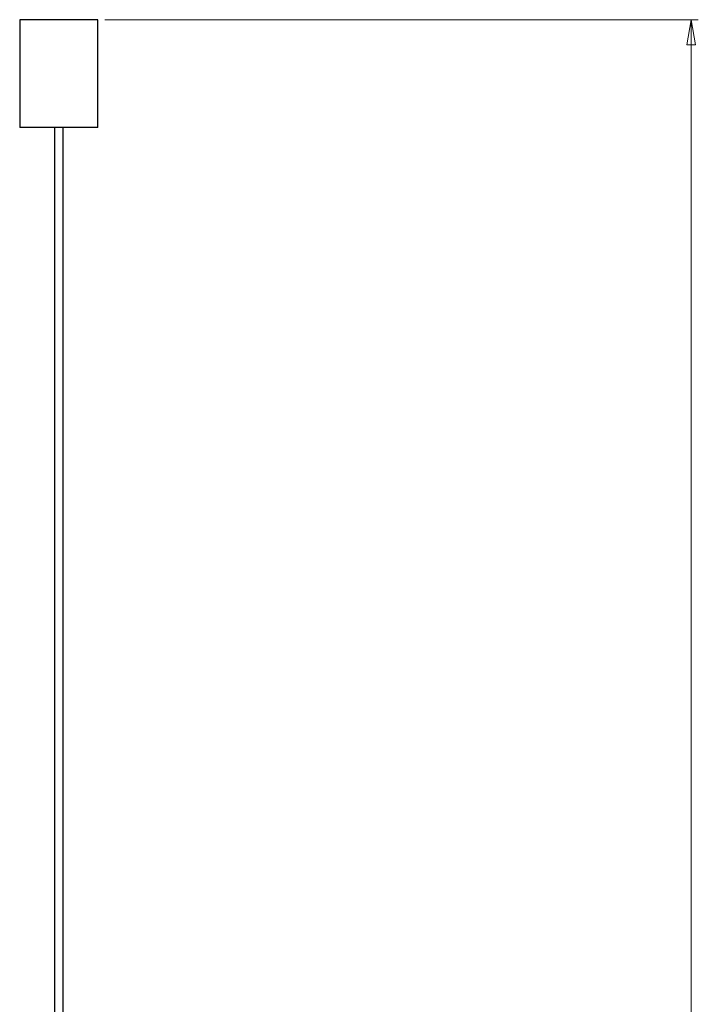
# Model space of a CAD drawing. Header units: millimetres. Extents: x 597 to 766, y 301 to 790.
# Tile 3 of 4: x 671 to 766, y 439 to 578. Entities that reach past the tile are written whole.
import ezdxf

# ---------------------------------------------------------------- set-up
doc = ezdxf.new("R2010")
doc.units = ezdxf.units.MM
doc.styles.add('SLDTEXTSTYLE0', font='TXT', dxfattribs={"width": 0.75})
doc.dimstyles.new('SLDDIMSTYLE0', dxfattribs={"dimtxt": 3.5, "dimasz": 3.556, "dimexe": 0, "dimexo": 0.0625, "dimgap": 0.875, "dimtad": 1, "dimdec": 0, "dimlfac": 5, "dimrnd": 1e-09, "dimzin": 12, "dimdsep": 46, "dimtxsty": 'SLDTEXTSTYLE0', "dimblk1": 'CLOSED', "dimblk2": 'CLOSED', "dimsah": 1, "dimcen": 0.09, "dimadec": 0, "dimazin": 3, "dimtfac": 1, "dimtdec": 0, "dimtofl": 0, "dimtmove": 0, "dimatfit": 3, "dimldrblk": 'CLOSED', "dimfxl": 0, "dimfrac": 2, "dimtolj": 1, "dimtzin": 12, "dimarcsym": 0})

# ---------------------------------------------------------------- blocks, each defined once
blk = doc.blocks.new('_Closed')
at = {"color": 0, "linetype": 'ByBlock', "lineweight": -2}
for p, q in [((-1, 0.166667), (0, 0)), ((-1, 0.166667), (-1, -0.166667)), ((0, 0), (-1, -0.166667)), ((0, 0), (-1, 0))]:
    blk.add_line(p, q, dxfattribs=at)
blk = doc.blocks.new('_D')
at = {"color": 7, "linetype": 'Continuous', "lineweight": 0}
for p, q in [((682.54, 577.85), (766.12, 577.85)), ((765.12, 300.52), (765.12, 577.85)), ((677.04, 300.52), (766.12, 300.52))]:
    blk.add_line(p, q, dxfattribs=at)
at = {"color": 7, "linetype": 'Continuous', "lineweight": 18, "xscale": 3.556, "yscale": 3.556}
for p, rotation in [((765.12, 577.85), 90.0000000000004), ((765.12, 300.52), 270.0000000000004)]:
    blk.add_blockref('_Closed', p, dxfattribs=dict(at, rotation=rotation))
at = {"color": 7, "linetype": 'Continuous', "lineweight": 18, "insert": (760.61, 429.8), "char_height": 3.5, "attachment_point": 1, "rotation": 90, "style": 'SLDTEXTSTYLE0'}
blk.add_mtext('1387', dxfattribs=at)

msp = doc.modelspace()

# ---------------------------------------------------------------- linework, layer by layer
at = {"color": 7, "linetype": 'Continuous', "lineweight": 25}
for p, q in [((670.54, 577.85), (670.54, 562.65)), ((681.54, 577.85), (670.54, 577.85)), ((681.54, 562.65), (681.54, 577.85)), ((681.54, 562.65), (670.54, 562.65)), ((675.44, 562.65), (675.44, 363.81)), ((676.64, 363.81), (676.64, 562.65))]:
    msp.add_line(p, q, dxfattribs=at)

# ---------------------------------------------------------------- dimensions: what is measured, and where the dimension line sits
at = {"color": 7, "linetype": 'Continuous', "lineweight": 18}
dim = msp.add_linear_dim(base=(765.12, 577.85), p1=(676.04, 300.52), p2=(681.54, 577.85), angle=90, dimstyle='SLDDIMSTYLE0', dxfattribs=at)
dim.commit()
dim.dimension.update_dxf_attribs({"geometry": '_D', "text_midpoint": (765.12, 434.97), "dimtype": 160})

doc.saveas('drawing.dxf')
